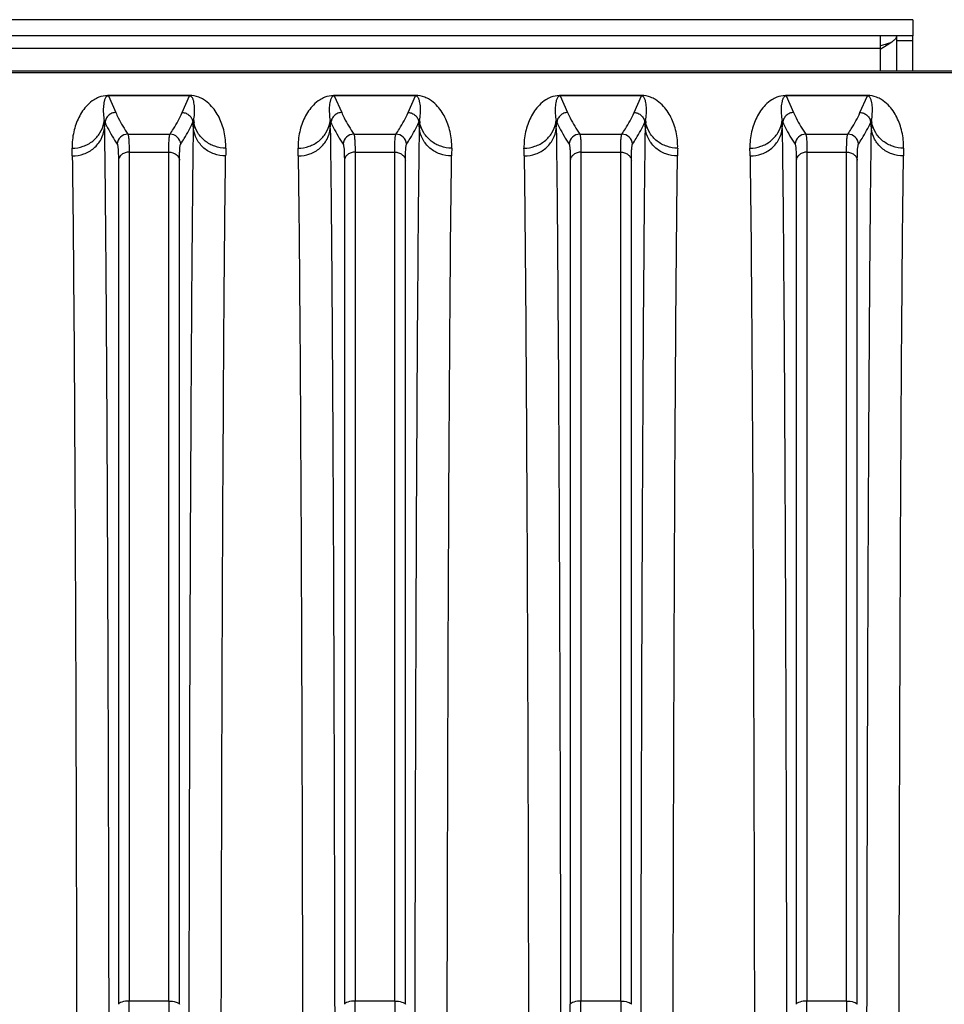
# Model space of a CAD drawing. Extents: x -1709 to 1181, y 8 to 1580.
# Tile 45 of 71: x -917 to -831, y 1482 to 1573. Entities that reach past the tile are written whole.
import ezdxf

# ---------------------------------------------------------------- set-up
doc = ezdxf.new("R2010")
doc.units = 0
doc.header["$LTSCALE"] = 65.395
doc.layers.get('0').update_dxf_attribs({"linetype": 'CONTINUOUS'})

msp = doc.modelspace()

# ---------------------------------------------------------------- linework, layer by layer
at = {"color": 3, "linetype": 'CONTINUOUS'}
for p, q in [((-833.631, 1573.07), (-963.631, 1573.07)), ((-833.631, 1568.287), (-833.631, 1571.57))]:
    msp.add_line(p, q, dxfattribs=at)
at = {"color": 7, "linetype": 'CONTINUOUS'}
for p, q in [((-833.631, 1573.07), (-833.631, 1571.57)), ((-833.631, 1571.57), (-963.631, 1571.57)), ((-836.631, 1570.312), (-836.631, 1571.57)), ((-835.131, 1568.287), (-835.131, 1571.57))]:
    msp.add_line(p, q, dxfattribs=at)
at = {"color": 9, "linetype": 'CONTINUOUS'}
for p, q in [((-835.131, 1571.149), (-833.631, 1571.149)), ((-836.631, 1570.382), (-960.631, 1570.382)), ((-836.631, 1568.287), (-836.631, 1570.312)), ((-738.131, 1568.119), (-957.204, 1568.119)), ((-908.402, 1565.982), (-907.718, 1564.434)), ((-901.544, 1564.434), (-900.861, 1565.982)), ((-901.343, 1566.022), (-901.361, 1565.982)), ((-887.402, 1565.982), (-886.718, 1564.434)), ((-880.544, 1564.434), (-879.861, 1565.982)), ((-880.343, 1566.022), (-880.361, 1565.982)), ((-866.402, 1565.982), (-865.718, 1564.434)), ((-859.544, 1564.434), (-858.861, 1565.982)), ((-859.343, 1566.022), (-859.361, 1565.982)), ((-845.402, 1565.982), (-844.718, 1564.434)), ((-838.544, 1564.434), (-837.861, 1565.982)), ((-838.343, 1566.022), (-838.361, 1565.982)), ((-906.588, 1562.425), (-902.674, 1562.425)), ((-885.588, 1562.425), (-881.674, 1562.425)), ((-864.588, 1562.425), (-860.674, 1562.425)), ((-843.588, 1562.425), (-839.674, 1562.425)), ((-906.476, 1560.756), (-906.476, 1481.827)), ((-906.476, 1560.756), (-902.787, 1560.756)), ((-902.787, 1481.827), (-902.787, 1560.756)), ((-885.476, 1560.756), (-885.476, 1481.827)), ((-885.476, 1560.756), (-881.787, 1560.756)), ((-881.787, 1481.827), (-881.787, 1560.756)), ((-864.476, 1560.756), (-864.476, 1481.827)), ((-864.476, 1560.756), (-860.787, 1560.756)), ((-860.787, 1481.827), (-860.787, 1560.756)), ((-843.476, 1560.756), (-843.476, 1481.827)), ((-843.476, 1560.756), (-839.787, 1560.756)), ((-839.787, 1481.827), (-839.787, 1560.756)), ((-907.471, 1560.007), (-907.471, 1481.531)), ((-901.792, 1481.531), (-901.792, 1560.007)), ((-886.471, 1560.007), (-886.471, 1481.531)), ((-880.792, 1481.531), (-880.792, 1560.007)), ((-865.471, 1560.007), (-865.471, 1481.531)), ((-859.792, 1481.531), (-859.792, 1560.007)), ((-844.471, 1560.007), (-844.471, 1481.531)), ((-838.792, 1481.531), (-838.792, 1560.007)), ((-902.787, 1481.827), (-906.476, 1481.827)), ((-881.787, 1481.827), (-885.476, 1481.827)), ((-860.787, 1481.827), (-864.476, 1481.827)), ((-839.787, 1481.827), (-843.476, 1481.827))]:
    msp.add_line(p, q, dxfattribs=at)
at = {"color": 6, "linetype": 'CONTINUOUS'}
msp.add_line((-738.131, 1568.287), (-957.204, 1568.287), dxfattribs=at)
at = {"color": 2, "linetype": 'CONTINUOUS'}
for p, q in [((-908.402, 1566.022), (-908.402, 1565.982)), ((-900.861, 1566.022), (-908.402, 1566.022)), ((-900.861, 1565.982), (-908.402, 1565.982)), ((-900.861, 1566.022), (-900.861, 1565.982)), ((-887.402, 1566.022), (-887.402, 1565.982)), ((-879.861, 1566.022), (-887.402, 1566.022)), ((-879.861, 1565.982), (-887.402, 1565.982)), ((-879.861, 1566.022), (-879.861, 1565.982)), ((-866.402, 1566.022), (-866.402, 1565.982)), ((-858.861, 1566.022), (-866.402, 1566.022)), ((-858.861, 1565.982), (-866.402, 1565.982)), ((-858.861, 1566.022), (-858.861, 1565.982)), ((-845.402, 1566.022), (-845.402, 1565.982)), ((-837.861, 1566.022), (-845.402, 1566.022)), ((-837.861, 1565.982), (-845.402, 1565.982)), ((-837.861, 1566.022), (-837.861, 1565.982)), ((-908.788, 1563.696), (-908.713, 1563.528)), ((-908.775, 1562.953), (-908.713, 1563.528)), ((-900.549, 1563.528), (-900.475, 1563.696)), ((-900.487, 1562.953), (-900.549, 1563.528)), ((-900.482, 1563.329), (-900.477, 1563.575)), ((-900.477, 1563.575), (-900.475, 1563.696)), ((-887.788, 1563.696), (-887.713, 1563.528)), ((-887.775, 1562.953), (-887.713, 1563.528)), ((-879.549, 1563.528), (-879.475, 1563.696)), ((-879.487, 1562.953), (-879.549, 1563.528)), ((-879.482, 1563.329), (-879.477, 1563.575)), ((-879.477, 1563.575), (-879.475, 1563.696)), ((-866.788, 1563.696), (-866.713, 1563.528)), ((-866.775, 1562.953), (-866.713, 1563.528)), ((-858.549, 1563.528), (-858.475, 1563.696)), ((-858.487, 1562.953), (-858.549, 1563.528)), ((-858.482, 1563.329), (-858.477, 1563.575)), ((-858.477, 1563.575), (-858.475, 1563.696)), ((-845.788, 1563.696), (-845.713, 1563.528)), ((-845.775, 1562.953), (-845.713, 1563.528)), ((-837.549, 1563.528), (-837.475, 1563.696)), ((-837.487, 1562.953), (-837.549, 1563.528)), ((-837.482, 1563.329), (-837.477, 1563.575)), ((-837.477, 1563.575), (-837.475, 1563.696)), ((-908.783, 1563.452), (-908.781, 1563.329)), ((-887.783, 1563.452), (-887.781, 1563.329)), ((-866.783, 1563.452), (-866.781, 1563.329)), ((-845.783, 1563.452), (-845.781, 1563.329))]:
    msp.add_line(p, q, dxfattribs=at)
at = {"color": 3, "linetype": 'CONTINUOUS'}
for centre, radius, start, end in [((-828.988, 1547.119), 24.718, 105.79065, 106.7471), ((-830.744, 1552.92), 18.657, 107.02661, 108.39302), ((-829.994, 1550.5), 21.191, 106.7745, 107.0489)]:
    msp.add_arc(centre, radius, start, end, dxfattribs=at)
at = {"color": 7, "linetype": 'CONTINUOUS'}
msp.add_arc((-829.486, 1559.583), 12.89, 123.49125, 123.66065, dxfattribs=at)
at = {"color": 9, "linetype": 'CONTINUOUS'}
for centre, radius, start, end in [((-908.402, 1563.545), 2.478, 89.99828, 91.60017), ((-887.402, 1563.545), 2.478, 89.99828, 91.60017), ((-866.402, 1563.545), 2.478, 89.99828, 91.60017), ((-845.402, 1563.545), 2.478, 89.99828, 91.60017), ((-911.485, 1563.979), 2.712, 349.08931, 354.01162), ((-897.777, 1563.979), 2.712, 185.98838, 190.91069), ((-890.485, 1563.979), 2.712, 349.08931, 354.01162), ((-876.777, 1563.979), 2.712, 185.98838, 190.91069), ((-869.485, 1563.979), 2.712, 349.08931, 354.01162), ((-855.777, 1563.979), 2.712, 185.98838, 190.91069), ((-848.485, 1563.979), 2.712, 349.08931, 354.01162), ((-834.777, 1563.979), 2.712, 185.98838, 190.91069), ((-906.585, 1561.422), 1.002, 90.19283, 174.9175), ((-902.678, 1561.422), 1.002, 5.0825, 89.80717), ((-885.585, 1561.422), 1.002, 90.19283, 174.9175), ((-881.678, 1561.422), 1.002, 5.0825, 89.80717), ((-864.585, 1561.422), 1.002, 90.19283, 174.9175), ((-860.678, 1561.422), 1.002, 5.0825, 89.80717), ((-843.585, 1561.422), 1.002, 90.19283, 174.9175), ((-839.678, 1561.422), 1.002, 5.0825, 89.80717), ((-1033.211, 1558.694), 121.462, 0.80386, 1.14725), ((-773.133, 1558.644), 124.381, 178.85678, 179.19211), ((-1012.211, 1558.694), 121.462, 0.80386, 1.14725), ((-752.133, 1558.644), 124.381, 178.85678, 179.19211), ((-991.211, 1558.694), 121.462, 0.80386, 1.14725), ((-731.133, 1558.644), 124.381, 178.85678, 179.19211), ((-970.211, 1558.694), 121.462, 0.80386, 1.14725), ((-710.133, 1558.644), 124.381, 178.85678, 179.19211), ((-1018.296, 1481.835), 111.82, 359.24023, 359.99574), ((-788.717, 1481.85), 114.07, 180.01171, 180.75232), ((-997.296, 1481.835), 111.82, 359.24023, 359.99574), ((-767.717, 1481.85), 114.07, 180.01171, 180.75232), ((-956.158, 1481.538), 90.687, 359.15634, 359.99528), ((-976.296, 1481.835), 111.82, 359.24023, 359.99574), ((-746.717, 1481.85), 114.07, 180.01171, 180.75232), ((-955.296, 1481.835), 111.82, 359.24023, 359.99574), ((-725.717, 1481.85), 114.07, 180.01171, 180.75232)]:
    msp.add_arc(centre, radius, start, end, dxfattribs=at)
at = {"color": 2, "linetype": 'CONTINUOUS'}
for centre, radius, start, end in [((-1031.091, 1561.296), 122.326, 1.01013, 1.12441), ((-1010.091, 1561.296), 122.326, 1.01013, 1.12441), ((-989.091, 1561.296), 122.326, 1.01013, 1.12441), ((-968.091, 1561.296), 122.326, 1.01013, 1.12441), ((-1041.704, 1561.116), 132.941, 0.79167, 0.95385), ((-767.559, 1561.116), 132.941, 179.04615, 179.20833), ((-1020.704, 1561.116), 132.941, 0.79167, 0.95385), ((-746.559, 1561.116), 132.941, 179.04615, 179.20833), ((-999.704, 1561.116), 132.941, 0.79167, 0.95385), ((-725.559, 1561.116), 132.941, 179.04615, 179.20833), ((-978.704, 1561.116), 132.941, 0.79167, 0.95385), ((-704.559, 1561.116), 132.941, 179.04615, 179.20833)]:
    msp.add_arc(centre, radius, start, end, dxfattribs=at)
at = {"color": 7, "linetype": 'CONTINUOUS'}
for points, knots in [([(-835.222, 1571.328), (-835.265, 1571.268), (-835.382, 1571.149), (-835.695, 1570.907), (-835.969, 1570.737), (-836.163, 1570.614)], [0, 0, 0, 0, 0.187138, 0.418916, 1, 1, 1, 1]), ([(-835.131, 1571.57), (-835.131, 1571.55), (-835.14, 1571.462), (-835.182, 1571.382), (-835.222, 1571.328)], [0, 0, 0, 0, 0.230841, 1, 1, 1, 1]), ([(-836.163, 1570.614), (-836.199, 1570.591), (-836.345, 1570.499), (-836.49, 1570.406), (-836.6, 1570.334)], [0, 0, 0, 0, 0.243534, 1, 1, 1, 1])]:
    msp.add_open_spline(points, degree=3, knots=knots, dxfattribs=at)
at = {"color": 9, "linetype": 'CONTINUOUS'}
for points, knots in [([(-908.471, 1566.021), (-908.749, 1566.014), (-909.194, 1565.921), (-909.825, 1565.597), (-910.343, 1565.168), (-910.805, 1564.597), (-911.283, 1563.783), (-911.686, 1562.625), (-911.783, 1561.636), (-911.773, 1561.126)], [0, 0, 0, 0, 0.128714, 0.20557, 0.327429, 0.437184, 0.544446, 0.763582, 1, 1, 1, 1]), ([(-908.402, 1565.982), (-908.46, 1565.983), (-908.549, 1565.95), (-908.641, 1565.851), (-908.703, 1565.743), (-908.754, 1565.613), (-908.803, 1565.438), (-908.844, 1565.211), (-908.87, 1564.929), (-908.878, 1564.637), (-908.865, 1564.223), (-908.827, 1563.908), (-908.788, 1563.696)], [0, 0, 0, 0, 0.07, 0.104738, 0.163618, 0.219023, 0.273797, 0.384422, 0.498285, 0.616271, 0.738908, 1, 1, 1, 1]), ([(-897.49, 1561.126), (-897.479, 1561.638), (-897.554, 1562.396), (-897.828, 1563.346), (-898.105, 1563.999), (-898.464, 1564.607), (-898.931, 1565.179), (-899.455, 1565.61), (-900.106, 1565.936), (-900.57, 1566.022), (-900.861, 1566.022)], [0, 0, 0, 0, 0.234607, 0.344988, 0.45245, 0.558913, 0.66795, 0.789418, 0.866785, 1, 1, 1, 1]), ([(-900.475, 1563.696), (-900.436, 1563.908), (-900.398, 1564.223), (-900.384, 1564.637), (-900.392, 1564.929), (-900.419, 1565.211), (-900.46, 1565.438), (-900.509, 1565.613), (-900.559, 1565.743), (-900.621, 1565.851), (-900.714, 1565.95), (-900.803, 1565.983), (-900.861, 1565.982)], [0, 0, 0, 0, 0.261092, 0.383729, 0.501716, 0.615578, 0.726203, 0.780977, 0.836383, 0.895263, 0.930001, 1, 1, 1, 1]), ([(-887.471, 1566.021), (-887.749, 1566.014), (-888.194, 1565.921), (-888.825, 1565.597), (-889.343, 1565.168), (-889.805, 1564.597), (-890.283, 1563.783), (-890.686, 1562.625), (-890.783, 1561.636), (-890.773, 1561.126)], [0, 0, 0, 0, 0.128714, 0.20557, 0.327429, 0.437184, 0.544446, 0.763582, 1, 1, 1, 1]), ([(-887.402, 1565.982), (-887.46, 1565.983), (-887.549, 1565.95), (-887.641, 1565.851), (-887.703, 1565.743), (-887.754, 1565.613), (-887.803, 1565.438), (-887.844, 1565.211), (-887.87, 1564.929), (-887.878, 1564.637), (-887.865, 1564.223), (-887.827, 1563.908), (-887.788, 1563.696)], [0, 0, 0, 0, 0.07, 0.104738, 0.163618, 0.219023, 0.273797, 0.384422, 0.498285, 0.616271, 0.738908, 1, 1, 1, 1]), ([(-876.49, 1561.126), (-876.479, 1561.638), (-876.554, 1562.396), (-876.828, 1563.346), (-877.105, 1563.999), (-877.464, 1564.607), (-877.931, 1565.179), (-878.455, 1565.61), (-879.106, 1565.936), (-879.57, 1566.022), (-879.861, 1566.022)], [0, 0, 0, 0, 0.234607, 0.344988, 0.45245, 0.558913, 0.66795, 0.789418, 0.866785, 1, 1, 1, 1]), ([(-879.475, 1563.696), (-879.436, 1563.908), (-879.398, 1564.223), (-879.384, 1564.637), (-879.392, 1564.929), (-879.419, 1565.211), (-879.46, 1565.438), (-879.509, 1565.613), (-879.559, 1565.743), (-879.621, 1565.851), (-879.714, 1565.95), (-879.803, 1565.983), (-879.861, 1565.982)], [0, 0, 0, 0, 0.261092, 0.383729, 0.501716, 0.615578, 0.726203, 0.780977, 0.836383, 0.895263, 0.930001, 1, 1, 1, 1]), ([(-866.471, 1566.021), (-866.749, 1566.014), (-867.194, 1565.921), (-867.825, 1565.597), (-868.343, 1565.168), (-868.805, 1564.597), (-869.283, 1563.783), (-869.686, 1562.625), (-869.783, 1561.636), (-869.773, 1561.126)], [0, 0, 0, 0, 0.128714, 0.20557, 0.327429, 0.437184, 0.544446, 0.763582, 1, 1, 1, 1]), ([(-866.402, 1565.982), (-866.46, 1565.983), (-866.549, 1565.95), (-866.641, 1565.851), (-866.703, 1565.743), (-866.754, 1565.613), (-866.803, 1565.438), (-866.844, 1565.211), (-866.87, 1564.929), (-866.878, 1564.637), (-866.865, 1564.223), (-866.827, 1563.908), (-866.788, 1563.696)], [0, 0, 0, 0, 0.07, 0.104738, 0.163618, 0.219023, 0.273797, 0.384422, 0.498285, 0.616271, 0.738908, 1, 1, 1, 1]), ([(-855.49, 1561.126), (-855.479, 1561.638), (-855.554, 1562.396), (-855.828, 1563.346), (-856.105, 1563.999), (-856.464, 1564.607), (-856.931, 1565.179), (-857.455, 1565.61), (-858.106, 1565.936), (-858.57, 1566.022), (-858.861, 1566.022)], [0, 0, 0, 0, 0.234607, 0.344988, 0.45245, 0.558913, 0.66795, 0.789418, 0.866785, 1, 1, 1, 1]), ([(-858.475, 1563.696), (-858.436, 1563.908), (-858.398, 1564.223), (-858.384, 1564.637), (-858.392, 1564.929), (-858.419, 1565.211), (-858.46, 1565.438), (-858.509, 1565.613), (-858.559, 1565.743), (-858.621, 1565.851), (-858.714, 1565.95), (-858.803, 1565.983), (-858.861, 1565.982)], [0, 0, 0, 0, 0.261092, 0.383729, 0.501716, 0.615578, 0.726203, 0.780977, 0.836383, 0.895263, 0.930001, 1, 1, 1, 1]), ([(-845.471, 1566.021), (-845.749, 1566.014), (-846.194, 1565.921), (-846.825, 1565.597), (-847.343, 1565.168), (-847.805, 1564.597), (-848.283, 1563.783), (-848.686, 1562.625), (-848.783, 1561.636), (-848.773, 1561.126)], [0, 0, 0, 0, 0.128714, 0.20557, 0.327429, 0.437184, 0.544446, 0.763582, 1, 1, 1, 1]), ([(-845.402, 1565.982), (-845.46, 1565.983), (-845.549, 1565.95), (-845.641, 1565.851), (-845.703, 1565.743), (-845.754, 1565.613), (-845.803, 1565.438), (-845.844, 1565.211), (-845.87, 1564.929), (-845.878, 1564.637), (-845.865, 1564.223), (-845.827, 1563.908), (-845.788, 1563.696)], [0, 0, 0, 0, 0.07, 0.104738, 0.163618, 0.219023, 0.273797, 0.384422, 0.498285, 0.616271, 0.738908, 1, 1, 1, 1]), ([(-834.49, 1561.126), (-834.479, 1561.638), (-834.554, 1562.396), (-834.828, 1563.346), (-835.105, 1563.999), (-835.464, 1564.607), (-835.931, 1565.179), (-836.455, 1565.61), (-837.106, 1565.936), (-837.57, 1566.022), (-837.861, 1566.022)], [0, 0, 0, 0, 0.234607, 0.344988, 0.45245, 0.558913, 0.66795, 0.789418, 0.866785, 1, 1, 1, 1]), ([(-837.475, 1563.696), (-837.436, 1563.908), (-837.398, 1564.223), (-837.384, 1564.637), (-837.392, 1564.929), (-837.419, 1565.211), (-837.46, 1565.438), (-837.509, 1565.613), (-837.559, 1565.743), (-837.621, 1565.851), (-837.714, 1565.95), (-837.803, 1565.983), (-837.861, 1565.982)], [0, 0, 0, 0, 0.261092, 0.383729, 0.501716, 0.615578, 0.726203, 0.780977, 0.836383, 0.895263, 0.930001, 1, 1, 1, 1]), ([(-907.718, 1564.434), (-907.841, 1564.434), (-908.088, 1564.387), (-908.406, 1564.19), (-908.633, 1563.891), (-908.702, 1563.65), (-908.713, 1563.528)], [0, 0, 0, 0, 0.250132, 0.500275, 0.750261, 1, 1, 1, 1]), ([(-907.718, 1564.434), (-907.644, 1564.264), (-907.314, 1563.569), (-906.915, 1562.908), (-906.588, 1562.425)], [0, 0, 0, 0, 0.240945, 1, 1, 1, 1]), ([(-902.674, 1562.425), (-902.563, 1562.59), (-902.144, 1563.235), (-901.774, 1563.913), (-901.544, 1564.434)], [0, 0, 0, 0, 0.259434, 1, 1, 1, 1]), ([(-901.544, 1564.434), (-901.422, 1564.434), (-901.175, 1564.387), (-900.856, 1564.19), (-900.63, 1563.891), (-900.561, 1563.65), (-900.549, 1563.528)], [0, 0, 0, 0, 0.250132, 0.500275, 0.750261, 1, 1, 1, 1]), ([(-886.718, 1564.434), (-886.841, 1564.434), (-887.088, 1564.387), (-887.406, 1564.19), (-887.633, 1563.891), (-887.702, 1563.65), (-887.713, 1563.528)], [0, 0, 0, 0, 0.250132, 0.500275, 0.750261, 1, 1, 1, 1]), ([(-886.718, 1564.434), (-886.644, 1564.264), (-886.314, 1563.569), (-885.915, 1562.908), (-885.588, 1562.425)], [0, 0, 0, 0, 0.240945, 1, 1, 1, 1]), ([(-881.674, 1562.425), (-881.563, 1562.59), (-881.144, 1563.235), (-880.774, 1563.913), (-880.544, 1564.434)], [0, 0, 0, 0, 0.259434, 1, 1, 1, 1]), ([(-880.544, 1564.434), (-880.422, 1564.434), (-880.175, 1564.387), (-879.856, 1564.19), (-879.63, 1563.891), (-879.561, 1563.65), (-879.549, 1563.528)], [0, 0, 0, 0, 0.250132, 0.500275, 0.750261, 1, 1, 1, 1]), ([(-865.718, 1564.434), (-865.841, 1564.434), (-866.088, 1564.387), (-866.406, 1564.19), (-866.633, 1563.891), (-866.702, 1563.65), (-866.713, 1563.528)], [0, 0, 0, 0, 0.250132, 0.500275, 0.750261, 1, 1, 1, 1]), ([(-865.718, 1564.434), (-865.644, 1564.264), (-865.314, 1563.569), (-864.915, 1562.908), (-864.588, 1562.425)], [0, 0, 0, 0, 0.240945, 1, 1, 1, 1]), ([(-860.674, 1562.425), (-860.563, 1562.59), (-860.144, 1563.235), (-859.774, 1563.913), (-859.544, 1564.434)], [0, 0, 0, 0, 0.259434, 1, 1, 1, 1]), ([(-859.544, 1564.434), (-859.422, 1564.434), (-859.175, 1564.387), (-858.856, 1564.19), (-858.63, 1563.891), (-858.561, 1563.65), (-858.549, 1563.528)], [0, 0, 0, 0, 0.250132, 0.500275, 0.750261, 1, 1, 1, 1]), ([(-844.718, 1564.434), (-844.841, 1564.434), (-845.088, 1564.387), (-845.406, 1564.19), (-845.633, 1563.891), (-845.702, 1563.65), (-845.713, 1563.528)], [0, 0, 0, 0, 0.250132, 0.500275, 0.750261, 1, 1, 1, 1]), ([(-844.718, 1564.434), (-844.644, 1564.264), (-844.314, 1563.569), (-843.915, 1562.908), (-843.588, 1562.425)], [0, 0, 0, 0, 0.240945, 1, 1, 1, 1]), ([(-839.674, 1562.425), (-839.563, 1562.59), (-839.144, 1563.235), (-838.774, 1563.913), (-838.544, 1564.434)], [0, 0, 0, 0, 0.259434, 1, 1, 1, 1]), ([(-838.544, 1564.434), (-838.422, 1564.434), (-838.175, 1564.387), (-837.856, 1564.19), (-837.63, 1563.891), (-837.561, 1563.65), (-837.549, 1563.528)], [0, 0, 0, 0, 0.250132, 0.500275, 0.750261, 1, 1, 1, 1]), ([(-908.713, 1563.528), (-908.639, 1563.358), (-908.309, 1562.661), (-907.91, 1561.997), (-907.583, 1561.511)], [0, 0, 0, 0, 0.240927, 1, 1, 1, 1]), ([(-901.679, 1561.511), (-901.568, 1561.677), (-901.149, 1562.325), (-900.779, 1563.005), (-900.549, 1563.528)], [0, 0, 0, 0, 0.259438, 1, 1, 1, 1]), ([(-887.713, 1563.528), (-887.639, 1563.358), (-887.309, 1562.661), (-886.91, 1561.997), (-886.583, 1561.511)], [0, 0, 0, 0, 0.240927, 1, 1, 1, 1]), ([(-880.679, 1561.511), (-880.568, 1561.677), (-880.149, 1562.325), (-879.779, 1563.005), (-879.549, 1563.528)], [0, 0, 0, 0, 0.259438, 1, 1, 1, 1]), ([(-866.713, 1563.528), (-866.639, 1563.358), (-866.309, 1562.661), (-865.91, 1561.997), (-865.583, 1561.511)], [0, 0, 0, 0, 0.240927, 1, 1, 1, 1]), ([(-859.679, 1561.511), (-859.568, 1561.677), (-859.149, 1562.325), (-858.779, 1563.005), (-858.549, 1563.528)], [0, 0, 0, 0, 0.259438, 1, 1, 1, 1]), ([(-845.713, 1563.528), (-845.639, 1563.358), (-845.309, 1562.661), (-844.91, 1561.997), (-844.583, 1561.511)], [0, 0, 0, 0, 0.240927, 1, 1, 1, 1]), ([(-838.679, 1561.511), (-838.568, 1561.677), (-838.149, 1562.325), (-837.779, 1563.005), (-837.549, 1563.528)], [0, 0, 0, 0, 0.259438, 1, 1, 1, 1]), ([(-911.773, 1561.126), (-911.428, 1561.127), (-910.735, 1561.242), (-909.82, 1561.74), (-909.134, 1562.505), (-908.884, 1563.142), (-908.822, 1563.466)], [0, 0, 0, 0, 0.25517, 0.507665, 0.755829, 1, 1, 1, 1]), ([(-911.761, 1560.398), (-911.395, 1560.399), (-910.663, 1560.527), (-909.71, 1561.078), (-909.025, 1561.919), (-908.812, 1562.608), (-908.775, 1562.953)], [0, 0, 0, 0, 0.256163, 0.508997, 0.756671, 1, 1, 1, 1]), ([(-908.775, 1562.953), (-908.713, 1558.426), (-908.616, 1547.409), (-908.506, 1528.259), (-908.418, 1504.265), (-908.379, 1486.76), (-908.363, 1477.388)], [0, 0, 0, 0, 0.158735, 0.386281, 0.671398, 1, 1, 1, 1]), ([(-900.9, 1477.388), (-900.884, 1486.76), (-900.845, 1504.265), (-900.757, 1528.259), (-900.647, 1547.408), (-900.55, 1558.426), (-900.487, 1562.953)], [0, 0, 0, 0, 0.328601, 0.613718, 0.841265, 1, 1, 1, 1]), ([(-897.502, 1560.398), (-897.867, 1560.399), (-898.599, 1560.527), (-899.552, 1561.078), (-900.237, 1561.919), (-900.451, 1562.608), (-900.487, 1562.953)], [0, 0, 0, 0, 0.256163, 0.508997, 0.756671, 1, 1, 1, 1]), ([(-897.49, 1561.126), (-897.835, 1561.127), (-898.527, 1561.242), (-899.442, 1561.74), (-900.129, 1562.505), (-900.378, 1563.142), (-900.441, 1563.466)], [0, 0, 0, 0, 0.25517, 0.507665, 0.755829, 1, 1, 1, 1]), ([(-890.773, 1561.126), (-890.428, 1561.127), (-889.735, 1561.242), (-888.82, 1561.74), (-888.134, 1562.505), (-887.884, 1563.142), (-887.822, 1563.466)], [0, 0, 0, 0, 0.25517, 0.507665, 0.755829, 1, 1, 1, 1]), ([(-890.761, 1560.398), (-890.395, 1560.399), (-889.663, 1560.527), (-888.71, 1561.078), (-888.025, 1561.919), (-887.812, 1562.608), (-887.775, 1562.953)], [0, 0, 0, 0, 0.256163, 0.508997, 0.756671, 1, 1, 1, 1]), ([(-887.775, 1562.953), (-887.713, 1558.426), (-887.616, 1547.409), (-887.506, 1528.259), (-887.418, 1504.265), (-887.379, 1486.76), (-887.363, 1477.388)], [0, 0, 0, 0, 0.158735, 0.386281, 0.671398, 1, 1, 1, 1]), ([(-879.9, 1477.388), (-879.884, 1486.76), (-879.845, 1504.265), (-879.757, 1528.259), (-879.647, 1547.408), (-879.55, 1558.426), (-879.487, 1562.953)], [0, 0, 0, 0, 0.328601, 0.613718, 0.841265, 1, 1, 1, 1]), ([(-876.502, 1560.398), (-876.867, 1560.399), (-877.599, 1560.527), (-878.552, 1561.078), (-879.237, 1561.919), (-879.451, 1562.608), (-879.487, 1562.953)], [0, 0, 0, 0, 0.256163, 0.508997, 0.756671, 1, 1, 1, 1]), ([(-876.49, 1561.126), (-876.835, 1561.127), (-877.527, 1561.242), (-878.442, 1561.74), (-879.129, 1562.505), (-879.378, 1563.142), (-879.441, 1563.466)], [0, 0, 0, 0, 0.25517, 0.507665, 0.755829, 1, 1, 1, 1]), ([(-869.773, 1561.126), (-869.428, 1561.127), (-868.735, 1561.242), (-867.82, 1561.74), (-867.134, 1562.505), (-866.884, 1563.142), (-866.822, 1563.466)], [0, 0, 0, 0, 0.25517, 0.507665, 0.755829, 1, 1, 1, 1]), ([(-869.761, 1560.398), (-869.395, 1560.399), (-868.663, 1560.527), (-867.71, 1561.078), (-867.025, 1561.919), (-866.812, 1562.608), (-866.775, 1562.953)], [0, 0, 0, 0, 0.256163, 0.508997, 0.756671, 1, 1, 1, 1]), ([(-866.775, 1562.953), (-866.713, 1558.426), (-866.616, 1547.409), (-866.506, 1528.259), (-866.418, 1504.265), (-866.379, 1486.76), (-866.363, 1477.388)], [0, 0, 0, 0, 0.158735, 0.386281, 0.671398, 1, 1, 1, 1]), ([(-858.9, 1477.388), (-858.884, 1486.76), (-858.845, 1504.265), (-858.757, 1528.259), (-858.647, 1547.408), (-858.55, 1558.426), (-858.487, 1562.953)], [0, 0, 0, 0, 0.328601, 0.613718, 0.841265, 1, 1, 1, 1]), ([(-855.502, 1560.398), (-855.867, 1560.399), (-856.599, 1560.527), (-857.552, 1561.078), (-858.237, 1561.919), (-858.451, 1562.608), (-858.487, 1562.953)], [0, 0, 0, 0, 0.256163, 0.508997, 0.756671, 1, 1, 1, 1]), ([(-855.49, 1561.126), (-855.835, 1561.127), (-856.527, 1561.242), (-857.442, 1561.74), (-858.129, 1562.505), (-858.378, 1563.142), (-858.441, 1563.466)], [0, 0, 0, 0, 0.25517, 0.507665, 0.755829, 1, 1, 1, 1]), ([(-848.773, 1561.126), (-848.428, 1561.127), (-847.735, 1561.242), (-846.82, 1561.74), (-846.134, 1562.505), (-845.884, 1563.142), (-845.822, 1563.466)], [0, 0, 0, 0, 0.25517, 0.507665, 0.755829, 1, 1, 1, 1]), ([(-848.761, 1560.398), (-848.395, 1560.399), (-847.663, 1560.527), (-846.71, 1561.078), (-846.025, 1561.919), (-845.812, 1562.608), (-845.775, 1562.953)], [0, 0, 0, 0, 0.256163, 0.508997, 0.756671, 1, 1, 1, 1]), ([(-845.775, 1562.953), (-845.713, 1558.426), (-845.616, 1547.409), (-845.506, 1528.259), (-845.418, 1504.265), (-845.379, 1486.76), (-845.363, 1477.388)], [0, 0, 0, 0, 0.158735, 0.386281, 0.671398, 1, 1, 1, 1]), ([(-837.9, 1477.388), (-837.884, 1486.76), (-837.845, 1504.265), (-837.757, 1528.259), (-837.647, 1547.408), (-837.55, 1558.426), (-837.487, 1562.953)], [0, 0, 0, 0, 0.328601, 0.613718, 0.841265, 1, 1, 1, 1]), ([(-834.502, 1560.398), (-834.867, 1560.399), (-835.599, 1560.527), (-836.552, 1561.078), (-837.237, 1561.919), (-837.451, 1562.608), (-837.487, 1562.953)], [0, 0, 0, 0, 0.256163, 0.508997, 0.756671, 1, 1, 1, 1]), ([(-834.49, 1561.126), (-834.835, 1561.127), (-835.527, 1561.242), (-836.442, 1561.74), (-837.129, 1562.505), (-837.378, 1563.142), (-837.441, 1563.466)], [0, 0, 0, 0, 0.25517, 0.507665, 0.755829, 1, 1, 1, 1]), ([(-906.588, 1562.425), (-906.576, 1562.404), (-906.557, 1562.345), (-906.536, 1562.237), (-906.518, 1562.087), (-906.496, 1561.806), (-906.479, 1561.358), (-906.476, 1560.973), (-906.476, 1560.756)], [0, 0, 0, 0, 0.042494, 0.108467, 0.198503, 0.312556, 0.611198, 1, 1, 1, 1]), ([(-902.787, 1560.756), (-902.787, 1560.973), (-902.783, 1561.358), (-902.767, 1561.806), (-902.745, 1562.087), (-902.726, 1562.237), (-902.705, 1562.345), (-902.687, 1562.404), (-902.674, 1562.425)], [0, 0, 0, 0, 0.388798, 0.687438, 0.801492, 0.891531, 0.957505, 1, 1, 1, 1]), ([(-885.588, 1562.425), (-885.576, 1562.404), (-885.557, 1562.345), (-885.536, 1562.237), (-885.518, 1562.087), (-885.496, 1561.806), (-885.479, 1561.358), (-885.476, 1560.973), (-885.476, 1560.756)], [0, 0, 0, 0, 0.042494, 0.108467, 0.198503, 0.312556, 0.611198, 1, 1, 1, 1]), ([(-881.787, 1560.756), (-881.787, 1560.973), (-881.783, 1561.358), (-881.767, 1561.806), (-881.745, 1562.087), (-881.726, 1562.237), (-881.705, 1562.345), (-881.687, 1562.404), (-881.674, 1562.425)], [0, 0, 0, 0, 0.388798, 0.687438, 0.801492, 0.891531, 0.957505, 1, 1, 1, 1]), ([(-864.588, 1562.425), (-864.576, 1562.404), (-864.557, 1562.345), (-864.536, 1562.237), (-864.518, 1562.087), (-864.496, 1561.806), (-864.479, 1561.358), (-864.476, 1560.973), (-864.476, 1560.756)], [0, 0, 0, 0, 0.042494, 0.108467, 0.198503, 0.312556, 0.611198, 1, 1, 1, 1]), ([(-860.787, 1560.756), (-860.787, 1560.973), (-860.783, 1561.358), (-860.767, 1561.806), (-860.745, 1562.087), (-860.726, 1562.237), (-860.705, 1562.345), (-860.687, 1562.404), (-860.674, 1562.425)], [0, 0, 0, 0, 0.388798, 0.687438, 0.801492, 0.891531, 0.957505, 1, 1, 1, 1]), ([(-843.588, 1562.425), (-843.576, 1562.404), (-843.557, 1562.345), (-843.536, 1562.237), (-843.518, 1562.087), (-843.496, 1561.806), (-843.479, 1561.358), (-843.476, 1560.973), (-843.476, 1560.756)], [0, 0, 0, 0, 0.042494, 0.108467, 0.198503, 0.312556, 0.611198, 1, 1, 1, 1]), ([(-839.787, 1560.756), (-839.787, 1560.973), (-839.783, 1561.358), (-839.767, 1561.806), (-839.745, 1562.087), (-839.726, 1562.237), (-839.705, 1562.345), (-839.687, 1562.404), (-839.674, 1562.425)], [0, 0, 0, 0, 0.388798, 0.687438, 0.801492, 0.891531, 0.957505, 1, 1, 1, 1]), ([(-907.583, 1561.511), (-907.571, 1561.493), (-907.552, 1561.44), (-907.519, 1561.286), (-907.493, 1560.999), (-907.474, 1560.55), (-907.471, 1560.203), (-907.471, 1560.007)], [0, 0, 0, 0, 0.043158, 0.10942, 0.313497, 0.611792, 1, 1, 1, 1]), ([(-906.476, 1560.756), (-906.597, 1560.756), (-906.837, 1560.72), (-907.153, 1560.561), (-907.384, 1560.317), (-907.459, 1560.11), (-907.471, 1560.007)], [0, 0, 0, 0, 0.269383, 0.528371, 0.771149, 1, 1, 1, 1]), ([(-902.787, 1560.756), (-902.665, 1560.756), (-902.426, 1560.72), (-902.11, 1560.561), (-901.878, 1560.317), (-901.804, 1560.11), (-901.792, 1560.007)], [0, 0, 0, 0, 0.269383, 0.528371, 0.771149, 1, 1, 1, 1]), ([(-901.792, 1560.007), (-901.792, 1560.203), (-901.789, 1560.55), (-901.769, 1560.999), (-901.743, 1561.286), (-901.71, 1561.44), (-901.691, 1561.493), (-901.679, 1561.511)], [0, 0, 0, 0, 0.388203, 0.686497, 0.890578, 0.956842, 1, 1, 1, 1]), ([(-886.583, 1561.511), (-886.571, 1561.493), (-886.552, 1561.44), (-886.519, 1561.286), (-886.493, 1560.999), (-886.474, 1560.55), (-886.471, 1560.203), (-886.471, 1560.007)], [0, 0, 0, 0, 0.043158, 0.10942, 0.313497, 0.611792, 1, 1, 1, 1]), ([(-885.476, 1560.756), (-885.597, 1560.756), (-885.837, 1560.72), (-886.153, 1560.561), (-886.384, 1560.317), (-886.459, 1560.11), (-886.471, 1560.007)], [0, 0, 0, 0, 0.269383, 0.528371, 0.771149, 1, 1, 1, 1]), ([(-881.787, 1560.756), (-881.665, 1560.756), (-881.426, 1560.72), (-881.11, 1560.561), (-880.878, 1560.317), (-880.804, 1560.11), (-880.792, 1560.007)], [0, 0, 0, 0, 0.269383, 0.528371, 0.771149, 1, 1, 1, 1]), ([(-880.792, 1560.007), (-880.792, 1560.203), (-880.789, 1560.55), (-880.769, 1560.999), (-880.743, 1561.286), (-880.71, 1561.44), (-880.691, 1561.493), (-880.679, 1561.511)], [0, 0, 0, 0, 0.388203, 0.686497, 0.890578, 0.956842, 1, 1, 1, 1]), ([(-865.583, 1561.511), (-865.571, 1561.493), (-865.552, 1561.44), (-865.519, 1561.286), (-865.493, 1560.999), (-865.474, 1560.55), (-865.471, 1560.203), (-865.471, 1560.007)], [0, 0, 0, 0, 0.043158, 0.10942, 0.313497, 0.611792, 1, 1, 1, 1]), ([(-864.476, 1560.756), (-864.597, 1560.756), (-864.837, 1560.72), (-865.153, 1560.561), (-865.384, 1560.317), (-865.459, 1560.11), (-865.471, 1560.007)], [0, 0, 0, 0, 0.269383, 0.528371, 0.771149, 1, 1, 1, 1]), ([(-860.787, 1560.756), (-860.665, 1560.756), (-860.426, 1560.72), (-860.11, 1560.561), (-859.878, 1560.317), (-859.804, 1560.11), (-859.792, 1560.007)], [0, 0, 0, 0, 0.269383, 0.528371, 0.771149, 1, 1, 1, 1]), ([(-859.792, 1560.007), (-859.792, 1560.203), (-859.789, 1560.55), (-859.769, 1560.999), (-859.743, 1561.286), (-859.71, 1561.44), (-859.691, 1561.493), (-859.679, 1561.511)], [0, 0, 0, 0, 0.388203, 0.686497, 0.890578, 0.956842, 1, 1, 1, 1]), ([(-844.583, 1561.511), (-844.571, 1561.493), (-844.552, 1561.44), (-844.519, 1561.286), (-844.493, 1560.999), (-844.474, 1560.55), (-844.471, 1560.203), (-844.471, 1560.007)], [0, 0, 0, 0, 0.043158, 0.10942, 0.313497, 0.611792, 1, 1, 1, 1]), ([(-843.476, 1560.756), (-843.597, 1560.756), (-843.837, 1560.72), (-844.153, 1560.561), (-844.384, 1560.317), (-844.459, 1560.11), (-844.471, 1560.007)], [0, 0, 0, 0, 0.269383, 0.528371, 0.771149, 1, 1, 1, 1]), ([(-839.787, 1560.756), (-839.665, 1560.756), (-839.426, 1560.72), (-839.11, 1560.561), (-838.878, 1560.317), (-838.804, 1560.11), (-838.792, 1560.007)], [0, 0, 0, 0, 0.269383, 0.528371, 0.771149, 1, 1, 1, 1]), ([(-838.792, 1560.007), (-838.792, 1560.203), (-838.789, 1560.55), (-838.769, 1560.999), (-838.743, 1561.286), (-838.71, 1561.44), (-838.691, 1561.493), (-838.679, 1561.511)], [0, 0, 0, 0, 0.388203, 0.686497, 0.890578, 0.956842, 1, 1, 1, 1]), ([(-911.761, 1560.398), (-911.698, 1555.958), (-911.601, 1545.151), (-911.491, 1526.37), (-911.403, 1502.837), (-911.364, 1485.669), (-911.348, 1476.477)], [0, 0, 0, 0, 0.158753, 0.386304, 0.671414, 1, 1, 1, 1]), ([(-897.915, 1476.477), (-897.899, 1485.669), (-897.859, 1502.837), (-897.772, 1526.37), (-897.661, 1545.151), (-897.565, 1555.958), (-897.502, 1560.398)], [0, 0, 0, 0, 0.328585, 0.613695, 0.841246, 1, 1, 1, 1]), ([(-890.761, 1560.398), (-890.698, 1555.958), (-890.601, 1545.151), (-890.491, 1526.37), (-890.403, 1502.837), (-890.364, 1485.669), (-890.348, 1476.477)], [0, 0, 0, 0, 0.158753, 0.386304, 0.671414, 1, 1, 1, 1]), ([(-876.915, 1476.477), (-876.899, 1485.669), (-876.859, 1502.837), (-876.772, 1526.37), (-876.661, 1545.151), (-876.565, 1555.958), (-876.502, 1560.398)], [0, 0, 0, 0, 0.328585, 0.613695, 0.841246, 1, 1, 1, 1]), ([(-869.761, 1560.398), (-869.698, 1555.958), (-869.601, 1545.151), (-869.491, 1526.37), (-869.403, 1502.837), (-869.364, 1485.669), (-869.348, 1476.477)], [0, 0, 0, 0, 0.158753, 0.386304, 0.671414, 1, 1, 1, 1]), ([(-855.915, 1476.477), (-855.899, 1485.669), (-855.859, 1502.837), (-855.772, 1526.37), (-855.661, 1545.151), (-855.565, 1555.958), (-855.502, 1560.398)], [0, 0, 0, 0, 0.328585, 0.613695, 0.841246, 1, 1, 1, 1]), ([(-848.761, 1560.398), (-848.698, 1555.958), (-848.601, 1545.151), (-848.491, 1526.37), (-848.403, 1502.837), (-848.364, 1485.669), (-848.348, 1476.477)], [0, 0, 0, 0, 0.158753, 0.386304, 0.671414, 1, 1, 1, 1]), ([(-834.915, 1476.477), (-834.899, 1485.669), (-834.859, 1502.837), (-834.772, 1526.37), (-834.661, 1545.151), (-834.565, 1555.958), (-834.502, 1560.398)], [0, 0, 0, 0, 0.328585, 0.613695, 0.841246, 1, 1, 1, 1]), ([(-906.476, 1481.827), (-906.701, 1481.827), (-907.014, 1481.796), (-907.347, 1481.675), (-907.456, 1481.58), (-907.471, 1481.531)], [0, 0, 0, 0, 0.631018, 0.856212, 1, 1, 1, 1]), ([(-902.787, 1481.827), (-902.561, 1481.827), (-902.249, 1481.796), (-901.916, 1481.675), (-901.806, 1481.58), (-901.792, 1481.531)], [0, 0, 0, 0, 0.631018, 0.856212, 1, 1, 1, 1]), ([(-885.476, 1481.827), (-885.701, 1481.827), (-886.014, 1481.796), (-886.347, 1481.675), (-886.456, 1481.58), (-886.471, 1481.531)], [0, 0, 0, 0, 0.631018, 0.856212, 1, 1, 1, 1]), ([(-881.787, 1481.827), (-881.561, 1481.827), (-881.249, 1481.796), (-880.916, 1481.675), (-880.806, 1481.58), (-880.792, 1481.531)], [0, 0, 0, 0, 0.631018, 0.856212, 1, 1, 1, 1]), ([(-864.476, 1481.827), (-864.701, 1481.827), (-865.014, 1481.796), (-865.347, 1481.675), (-865.456, 1481.58), (-865.471, 1481.531)], [0, 0, 0, 0, 0.631018, 0.856212, 1, 1, 1, 1]), ([(-860.787, 1481.827), (-860.561, 1481.827), (-860.249, 1481.796), (-859.916, 1481.675), (-859.806, 1481.58), (-859.792, 1481.531)], [0, 0, 0, 0, 0.631018, 0.856212, 1, 1, 1, 1]), ([(-843.476, 1481.827), (-843.701, 1481.827), (-844.014, 1481.796), (-844.347, 1481.675), (-844.456, 1481.58), (-844.471, 1481.531)], [0, 0, 0, 0, 0.631018, 0.856212, 1, 1, 1, 1]), ([(-839.787, 1481.827), (-839.561, 1481.827), (-839.249, 1481.796), (-838.916, 1481.675), (-838.806, 1481.58), (-838.792, 1481.531)], [0, 0, 0, 0, 0.631018, 0.856212, 1, 1, 1, 1])]:
    msp.add_open_spline(points, degree=3, knots=knots, dxfattribs=at)

doc.saveas('drawing.dxf')
